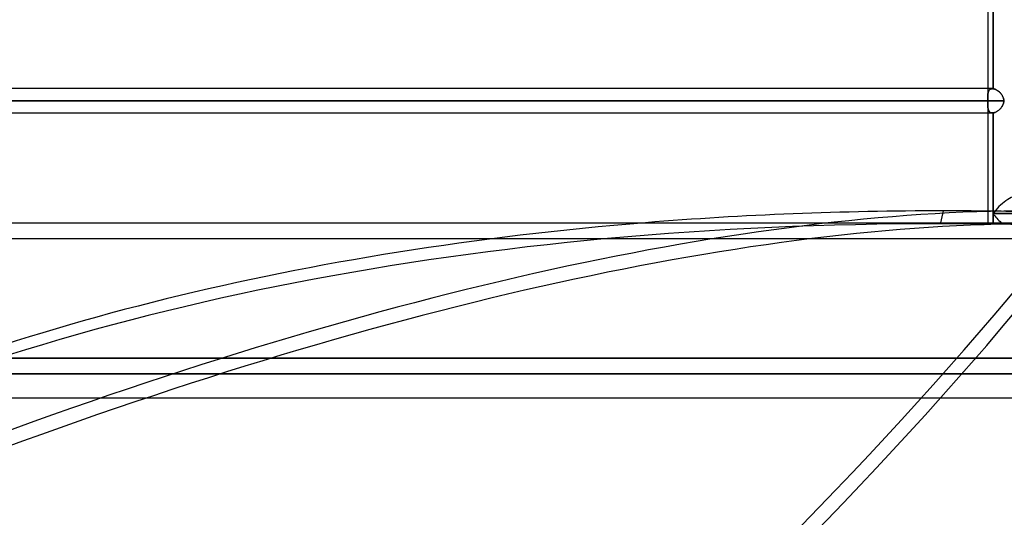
# Model space of a CAD drawing. Header units: millimetres. Extents: x -215 to 215, y -81 to 97.
# Tile 56 of 85: x 54 to 116, y -18 to 13. Entities that reach past the tile are written whole.
import ezdxf

# ---------------------------------------------------------------- set-up
doc = ezdxf.new("R2010")
doc.units = ezdxf.units.MM
doc.layers.add('MAIN-1', color=7, linetype='Continuous')
doc.layers.add('MAIN-2', color=7, linetype='Continuous')

msp = doc.modelspace()

# ---------------------------------------------------------------- linework, layer by layer
at = {"layer": 'MAIN-1'}
for p, q in [((115.047, 15.694), (115.047, 8.419)), ((115.382, 15.696), (115.382, 8.416)), ((115.339, 8.419), (-115.339, 8.419)), ((115.346, 8.419), (115.339, 8.419)), ((115.353, 8.418), (115.346, 8.419)), ((115.36, 8.418), (115.353, 8.418)), ((115.367, 8.418), (115.36, 8.418)), ((115.375, 8.417), (115.367, 8.418)), ((115.382, 8.416), (115.375, 8.417)), ((115.414, 8.411), (115.382, 8.416)), ((115.446, 8.404), (115.414, 8.411)), ((115.479, 8.394), (115.446, 8.404)), ((115.512, 8.382), (115.479, 8.394)), ((115.546, 8.368), (115.512, 8.382)), ((115.58, 8.352), (115.546, 8.368)), ((115.614, 8.333), (115.58, 8.352)), ((115.647, 8.312), (115.614, 8.333)), ((115.681, 8.29), (115.647, 8.312)), ((115.714, 8.266), (115.681, 8.29)), ((115.747, 8.24), (115.714, 8.266)), ((115.778, 8.212), (115.747, 8.24)), ((115.809, 8.183), (115.778, 8.212)), ((115.839, 8.152), (115.809, 8.183)), ((115.867, 8.12), (115.839, 8.152)), ((115.894, 8.087), (115.867, 8.12)), ((115.92, 8.052), (115.894, 8.087)), ((115.944, 8.016), (115.92, 8.052)), ((116.055, 7.656), (-116.055, 7.656)), ((115.965, 7.98), (115.944, 8.016)), ((115.985, 7.942), (115.965, 7.98)), ((116.003, 7.904), (115.985, 7.942)), ((116.002, 7.406), (116.017, 7.446)), ((116.018, 7.864), (116.003, 7.904)), ((116.017, 7.446), (116.031, 7.487)), ((116.031, 7.824), (116.018, 7.864)), ((116.041, 7.783), (116.031, 7.824)), ((116.031, 7.487), (116.041, 7.528)), ((116.049, 7.741), (116.041, 7.783)), ((116.041, 7.528), (116.049, 7.571)), ((116.053, 7.699), (116.049, 7.741)), ((116.049, 7.571), (116.053, 7.613)), ((116.055, 7.656), (116.053, 7.699)), ((116.053, 7.613), (116.055, 7.656)), ((-115.339, 6.894), (115.339, 6.894)), ((115.047, 6.894), (115.047, 0)), ((115.339, 6.894), (115.346, 6.894)), ((115.346, 6.894), (115.353, 6.894)), ((115.353, 6.894), (115.36, 6.894)), ((115.36, 6.894), (115.368, 6.895)), ((115.368, 6.895), (115.375, 6.896)), ((115.375, 6.896), (115.382, 6.896)), ((115.382, 6.896), (115.413, 6.901)), ((115.382, 6.896), (115.382, 0.572)), ((115.413, 6.901), (115.445, 6.908)), ((115.445, 6.908), (115.478, 6.918)), ((115.478, 6.918), (115.511, 6.93)), ((115.511, 6.93), (115.544, 6.944)), ((115.544, 6.944), (115.578, 6.96)), ((115.578, 6.96), (115.612, 6.978)), ((115.612, 6.978), (115.645, 6.999)), ((115.645, 6.999), (115.679, 7.021)), ((115.679, 7.021), (115.711, 7.045)), ((115.711, 7.045), (115.744, 7.07)), ((115.744, 7.07), (115.775, 7.098)), ((115.775, 7.098), (115.806, 7.127)), ((115.806, 7.127), (115.835, 7.157)), ((115.835, 7.157), (115.864, 7.189)), ((115.864, 7.189), (115.891, 7.222)), ((115.891, 7.222), (115.917, 7.256)), ((115.917, 7.256), (115.941, 7.292)), ((115.941, 7.292), (115.963, 7.329)), ((115.963, 7.329), (115.983, 7.367)), ((115.983, 7.367), (116.002, 7.406)), ((112.104, 0), (112.272, 0.745)), ((-195, 0), (195, 0)), ((115.382, 0.572), (115.382, 0)), ((121.313, 0.572), (115.382, 0.572)), ((-195, -11), (195, -11))]:
    msp.add_line(p, q, dxfattribs=at)
for centre, major_axis, ratio, start_param, end_param in [((116.191, 0.572), (-1.057, -1.057), 0.414214, -2.748894, -1.178097), ((151.922, -92.478), (-154.748, 34.743), 0.559017, -1.188892, -1.062381), ((151.922, -92.478), (-154.748, 34.743), 0.559017, -1.207249, -1.188892), ((116.191, 0.572), (-1.057, 1.057), 0.414214, 1.178097, 1.701696)]:
    msp.add_ellipse(centre, major_axis=major_axis, ratio=ratio, start_param=start_param, end_param=end_param, dxfattribs=at)
at = {"layer": 'MAIN-2'}
for p, q in [((115.382, 8.416), (115.382, 15.696)), ((115.047, 8.419), (115.047, 7.763)), ((115.053, 8.032), (115.056, 8.062)), ((115.057, 8.067), (115.054, 8.033)), ((115.056, 8.062), (115.059, 8.091)), ((115.06, 8.1), (115.057, 8.067)), ((115.059, 8.091), (115.063, 8.12)), ((115.065, 8.131), (115.06, 8.1)), ((115.063, 8.12), (115.068, 8.148)), ((115.071, 8.162), (115.065, 8.131)), ((115.068, 8.148), (115.074, 8.174)), ((115.078, 8.192), (115.071, 8.162)), ((115.074, 8.174), (115.08, 8.2)), ((115.086, 8.22), (115.078, 8.192)), ((115.08, 8.2), (115.088, 8.224)), ((115.096, 8.247), (115.086, 8.22)), ((115.088, 8.224), (115.096, 8.248)), ((115.107, 8.273), (115.096, 8.247)), ((115.096, 8.248), (115.106, 8.27)), ((115.106, 8.27), (115.116, 8.291)), ((115.12, 8.297), (115.107, 8.273)), ((115.116, 8.291), (115.128, 8.31)), ((115.134, 8.319), (115.12, 8.297)), ((115.128, 8.31), (115.141, 8.328)), ((115.15, 8.339), (115.134, 8.319)), ((115.141, 8.328), (115.156, 8.345)), ((115.168, 8.357), (115.15, 8.339)), ((115.156, 8.345), (115.171, 8.36)), ((115.187, 8.373), (115.168, 8.357)), ((115.171, 8.36), (115.188, 8.373)), ((115.208, 8.387), (115.187, 8.373)), ((115.188, 8.373), (115.206, 8.385)), ((115.206, 8.385), (115.225, 8.395)), ((115.231, 8.398), (115.208, 8.387)), ((115.225, 8.395), (115.246, 8.404)), ((115.256, 8.407), (115.231, 8.398)), ((115.246, 8.404), (115.267, 8.41)), ((115.282, 8.413), (115.256, 8.407)), ((115.267, 8.41), (115.29, 8.415)), ((115.31, 8.417), (115.282, 8.413)), ((115.29, 8.415), (115.314, 8.418)), ((115.339, 8.419), (115.31, 8.417)), ((115.314, 8.418), (115.339, 8.419)), ((115.339, 8.419), (115.346, 8.419)), ((115.346, 8.419), (115.353, 8.418)), ((115.353, 8.418), (115.36, 8.418)), ((115.36, 8.418), (115.368, 8.418)), ((115.368, 8.418), (115.375, 8.417)), ((115.375, 8.417), (115.382, 8.416)), ((115.382, 8.416), (115.413, 8.411)), ((115.413, 8.411), (115.445, 8.404)), ((115.445, 8.404), (115.478, 8.395)), ((115.478, 8.395), (115.511, 8.383)), ((115.511, 8.383), (115.544, 8.369)), ((115.544, 8.369), (115.578, 8.352)), ((115.578, 8.352), (115.612, 8.334)), ((115.612, 8.334), (115.645, 8.314)), ((115.645, 8.314), (115.679, 8.292)), ((115.679, 8.292), (115.711, 8.268)), ((115.711, 8.268), (115.744, 8.242)), ((115.744, 8.242), (115.775, 8.215)), ((115.775, 8.215), (115.806, 8.186)), ((115.806, 8.186), (115.835, 8.156)), ((115.835, 8.156), (115.864, 8.124)), ((115.864, 8.124), (115.891, 8.091)), ((115.891, 8.091), (115.917, 8.057)), ((115.917, 8.057), (115.941, 8.021)), ((-116.055, 7.656), (116.055, 7.656)), ((115.047, 7.656), (-115.047, 7.656)), ((-115.047, 7.656), (115.047, 7.656)), ((115.048, 7.885), (115.047, 7.846)), ((115.047, 7.836), (115.048, 7.87)), ((115.047, 7.846), (115.047, 7.805)), ((115.047, 7.801), (115.047, 7.836)), ((115.047, 7.805), (115.047, 7.765)), ((115.047, 7.765), (115.047, 7.801)), ((115.047, 7.747), (115.047, 7.765)), ((115.047, 7.765), (115.047, 7.747)), ((115.047, 7.729), (115.047, 7.747)), ((115.047, 7.747), (115.047, 7.729)), ((115.047, 7.711), (115.047, 7.729)), ((115.047, 7.729), (115.047, 7.711)), ((115.047, 7.693), (115.047, 7.711)), ((115.047, 7.711), (115.047, 7.693)), ((115.047, 7.675), (115.047, 7.693)), ((115.047, 7.693), (115.047, 7.675)), ((115.047, 7.656), (115.047, 7.675)), ((115.047, 7.675), (115.047, 7.656)), ((115.047, 7.638), (115.047, 7.656)), ((115.047, 7.656), (115.047, 7.638)), ((115.047, 7.62), (115.047, 7.638)), ((115.047, 7.638), (115.047, 7.62)), ((115.047, 7.602), (115.047, 7.62)), ((115.047, 7.62), (115.047, 7.601)), ((115.047, 7.584), (115.047, 7.602)), ((115.047, 7.601), (115.047, 7.583)), ((115.047, 7.566), (115.047, 7.584)), ((115.047, 7.583), (115.047, 7.565)), ((115.047, 7.548), (115.047, 7.566)), ((115.047, 7.565), (115.047, 7.547)), ((115.047, 7.549), (115.047, 6.894)), ((115.047, 7.507), (115.047, 7.548)), ((115.047, 7.547), (115.047, 7.512)), ((115.047, 7.512), (115.047, 7.477)), ((115.047, 7.467), (115.047, 7.507)), ((115.047, 7.477), (115.048, 7.443)), ((115.048, 7.427), (115.047, 7.467)), ((115.05, 7.961), (115.048, 7.924)), ((115.048, 7.903), (115.049, 7.936)), ((115.048, 7.924), (115.048, 7.885)), ((115.048, 7.87), (115.048, 7.903)), ((115.048, 7.443), (115.048, 7.409)), ((115.048, 7.389), (115.048, 7.427)), ((115.049, 7.936), (115.05, 7.969)), ((115.05, 7.969), (115.051, 8.001)), ((115.051, 7.998), (115.05, 7.961)), ((115.054, 8.033), (115.051, 7.998)), ((115.051, 8.001), (115.053, 8.032)), ((115.941, 8.021), (115.963, 7.984)), ((115.963, 7.984), (115.983, 7.946)), ((115.983, 7.946), (116.002, 7.907)), ((116.002, 7.907), (116.017, 7.867)), ((116.018, 7.448), (116.003, 7.409)), ((116.017, 7.867), (116.031, 7.826)), ((116.031, 7.489), (116.018, 7.448)), ((116.031, 7.826), (116.041, 7.784)), ((116.041, 7.53), (116.031, 7.489)), ((116.041, 7.784), (116.049, 7.742)), ((116.049, 7.572), (116.041, 7.53)), ((116.049, 7.742), (116.053, 7.699)), ((116.053, 7.614), (116.049, 7.572)), ((116.053, 7.699), (116.055, 7.656)), ((116.055, 7.656), (116.053, 7.614)), ((115.048, 7.409), (115.049, 7.376)), ((115.05, 7.351), (115.048, 7.389)), ((115.049, 7.376), (115.05, 7.344)), ((115.051, 7.315), (115.05, 7.351)), ((115.05, 7.344), (115.051, 7.312)), ((115.054, 7.28), (115.051, 7.315)), ((115.051, 7.312), (115.053, 7.281)), ((115.053, 7.281), (115.056, 7.251)), ((115.057, 7.246), (115.054, 7.28)), ((115.056, 7.251), (115.059, 7.221)), ((115.06, 7.213), (115.057, 7.246)), ((115.059, 7.221), (115.063, 7.193)), ((115.065, 7.181), (115.06, 7.213)), ((115.063, 7.193), (115.068, 7.165)), ((115.071, 7.15), (115.065, 7.181)), ((115.068, 7.165), (115.074, 7.138)), ((115.078, 7.121), (115.071, 7.15)), ((115.074, 7.138), (115.08, 7.113)), ((115.086, 7.092), (115.078, 7.121)), ((115.08, 7.113), (115.088, 7.088)), ((115.096, 7.065), (115.086, 7.092)), ((115.088, 7.088), (115.096, 7.065)), ((115.107, 7.04), (115.096, 7.065)), ((115.096, 7.065), (115.106, 7.043)), ((115.106, 7.043), (115.116, 7.022)), ((115.12, 7.016), (115.107, 7.04)), ((115.116, 7.022), (115.128, 7.002)), ((115.134, 6.994), (115.12, 7.016)), ((115.128, 7.002), (115.141, 6.984)), ((115.15, 6.974), (115.134, 6.994)), ((115.141, 6.984), (115.156, 6.968)), ((115.168, 6.956), (115.15, 6.974)), ((115.156, 6.968), (115.171, 6.953)), ((115.187, 6.94), (115.168, 6.956)), ((115.171, 6.953), (115.188, 6.939)), ((115.208, 6.926), (115.187, 6.94)), ((115.188, 6.939), (115.206, 6.927)), ((115.206, 6.927), (115.225, 6.917)), ((115.231, 6.915), (115.208, 6.926)), ((115.225, 6.917), (115.246, 6.909)), ((115.256, 6.906), (115.231, 6.915)), ((115.246, 6.909), (115.267, 6.902)), ((115.282, 6.899), (115.256, 6.906)), ((115.267, 6.902), (115.29, 6.898)), ((115.31, 6.895), (115.282, 6.899)), ((115.29, 6.898), (115.314, 6.895)), ((115.339, 6.894), (115.31, 6.895)), ((115.314, 6.895), (115.339, 6.894)), ((115.346, 6.894), (115.339, 6.894)), ((115.353, 6.894), (115.346, 6.894)), ((115.36, 6.894), (115.353, 6.894)), ((115.367, 6.895), (115.36, 6.894)), ((115.375, 6.896), (115.367, 6.895)), ((115.382, 6.896), (115.375, 6.896)), ((115.414, 6.901), (115.382, 6.896)), ((115.382, 0.572), (115.382, 6.896)), ((115.446, 6.908), (115.414, 6.901)), ((115.479, 6.918), (115.446, 6.908)), ((115.512, 6.93), (115.479, 6.918)), ((115.546, 6.944), (115.512, 6.93)), ((115.58, 6.961), (115.546, 6.944)), ((115.614, 6.979), (115.58, 6.961)), ((115.647, 7), (115.614, 6.979)), ((115.681, 7.023), (115.647, 7)), ((115.714, 7.047), (115.681, 7.023)), ((115.747, 7.073), (115.714, 7.047)), ((115.778, 7.101), (115.747, 7.073)), ((115.809, 7.13), (115.778, 7.101)), ((115.839, 7.161), (115.809, 7.13)), ((115.867, 7.193), (115.839, 7.161)), ((115.894, 7.226), (115.867, 7.193)), ((115.92, 7.26), (115.894, 7.226)), ((115.944, 7.296), (115.92, 7.26)), ((115.965, 7.333), (115.944, 7.296)), ((115.985, 7.37), (115.965, 7.333)), ((116.003, 7.409), (115.985, 7.37)), ((112.09, -0.064), (112.104, 0)), ((115.382, 0), (115.382, 0.572)), ((115.382, 0.572), (121.313, 0.572)), ((-194, -1), (194, -1)), ((0, -8.5), (152.5, -8.5)), ((152.5, -8.5), (0, -8.5)), ((0, -9.5), (153.5, -9.5)), ((153.5, -9.5), (0, -9.5))]:
    msp.add_line(p, q, dxfattribs=at)
for centre, major_axis, ratio, start_param, end_param in [((116.191, 0.572), (-1.057, -1.057), 0.414214, -2.748894, -1.178097), ((-27.129, -34.595), (-167.494, -98.45), 0.345492, 1.788027, 2.416345), ((13.931, -92.478), (-136.73, -80.368), 0.345492, -2.610203, -2.04415), ((151.922, -92.478), (-154.748, 34.743), 0.559017, -1.222109, -1.207249), ((116.191, 0.572), (-1.057, 1.057), 0.414214, 1.178097, 1.701696), ((151.74, -93.287), (154.748, -34.743), 0.559017, 1.952701, 2.518754), ((151.922, -92.478), (-154.748, 34.743), 0.559017, -1.062381, -0.622838), ((-26.653, -35.405), (167.494, 98.45), 0.345492, -1.353566, -0.725247), ((14.406, -93.287), (136.73, 80.368), 0.345492, 0.53139, 1.097443), ((151.74, -93.287), (154.748, -34.743), 0.559017, 1.919483, 1.952701)]:
    msp.add_ellipse(centre, major_axis=major_axis, ratio=ratio, start_param=start_param, end_param=end_param, dxfattribs=at)

doc.saveas('drawing.dxf')
